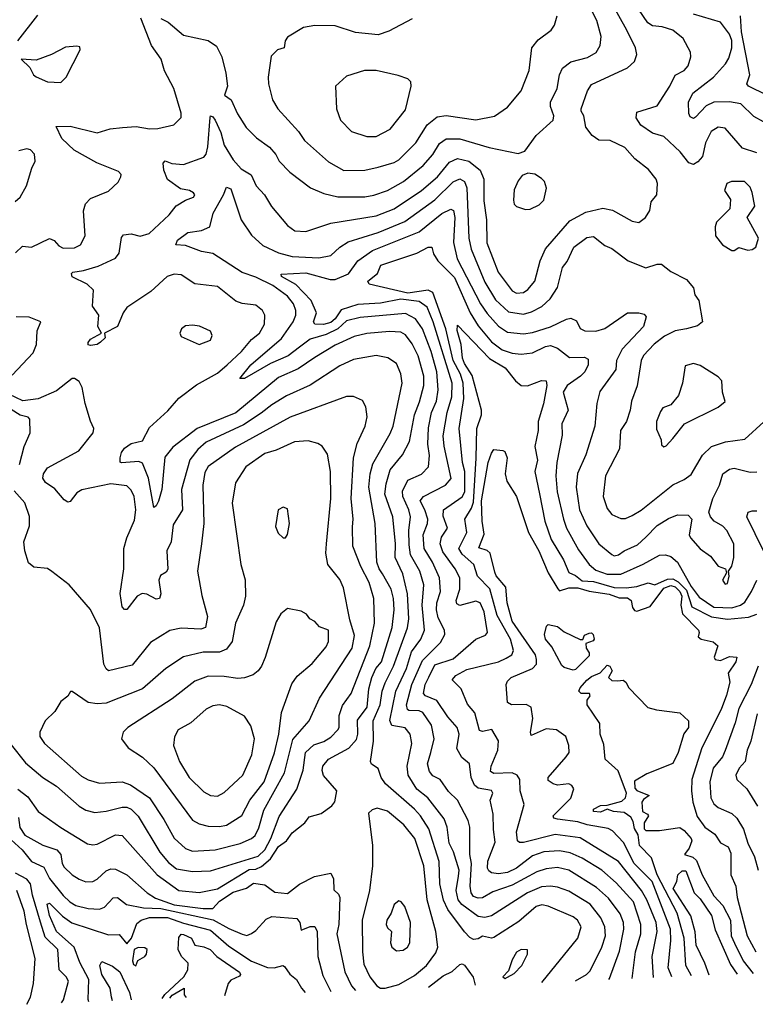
# Model space of a CAD drawing. Extents: x 1921360 to 2014538, y 768294 to 907744.
# Tile 75 of 256: x 1984623 to 1987868, y 768663 to 773009. Entities that reach past the tile are written whole.
import ezdxf

# ---------------------------------------------------------------- set-up
doc = ezdxf.new("R2010")
doc.units = 0

msp = doc.modelspace()

# ---------------------------------------------------------------- linework, layer by layer
at = {"layer": '0CON10XD'}
for points in [[(1986926.7, 768760.2), (1987085.4, 768955), (1987099.4, 769005), (1987084.6, 769035), (1987065, 769049.6), (1986955, 769096.7), (1986927.1, 769102.9), (1986901.5, 769095), (1986825, 769028.9), (1986715, 768958.8), (1986705, 768955.9), (1986665.4, 768964.6), (1986645, 768952.3), (1986625, 768949.1), (1986608.2, 768958.2), (1986585, 768983.5), (1986512.5, 769082.5), (1986492.5, 769122.5), (1986477.1, 769195), (1986473.3, 769293.3), (1986428.1, 769438.1), (1986391.8, 769495), (1986364.2, 769525), (1986237, 769637), (1986218.2, 769665), (1986204.6, 769704.6), (1986175, 769722.5), (1986170.5, 769735), (1986183.5, 769825), (1986182.9, 769915), (1986213.6, 769985), (1986222.5, 770045), (1986235, 770082.7), (1986272.7, 770155), (1986334.1, 770325), (1986339.5, 770365), (1986334.5, 770475), (1986312.6, 770562.6), (1986279, 770635), (1986280.3, 770695), (1986269.8, 770815), (1986233.8, 770915), (1986239.4, 770960.6), (1986257.4, 771022.6), (1986312.3, 771087.7), (1986343.1, 771146.9), (1986364, 771265), (1986387.1, 771322.9), (1986405.6, 771395), (1986405.9, 771435), (1986380.4, 771525), (1986355, 771578.8), (1986325, 771618.2), (1986305, 771629.7), (1986255, 771633.3), (1986155, 771624), (1986099, 771611), (1986015, 771572.2), (1985925, 771518), (1985851.7, 771468.3), (1985765, 771429.5), (1985576.9, 771273.1), (1985405.4, 771205), (1985298.1, 771121.9), (1985262.7, 771077.3), (1985250, 770935), (1985235, 770884), (1985225, 770862.9), (1985215, 770856.2), (1985191.6, 770985), (1985165, 771051.9), (1985148.3, 771058.3), (1985072.6, 771052.6), (1985066, 771056), (1985066.7, 771075), (1985072.1, 771097.9), (1985085, 771117.8), (1985115, 771137.8), (1985165, 771150.6), (1985195, 771208.4), (1985276.8, 771283.2), (1985325, 771337.8), (1985403, 771397), (1985495, 771449.2), (1985538.6, 771485), (1985601.4, 771545), (1985645, 771596.9), (1985680.4, 771625), (1985702.9, 771665), (1985704.5, 771705), (1985694.4, 771725), (1985665, 771748.9), (1985605, 771756.2), (1985576.6, 771766.6), (1985495, 771831.8), (1985395, 771843.5), (1985335, 771883.3), (1985305, 771885.4), (1985272.9, 771875), (1985201.6, 771808.4), (1985095, 771738.4), (1985078.9, 771715), (1985054.6, 771655), (1984996.7, 771625), (1985000.6, 771605), (1984980, 771585), (1984965, 771575.5), (1984935, 771571.4), (1984924.3, 771574.3), (1984924.2, 771584.2), (1984935, 771598.9), (1984983.3, 771625), (1984968.1, 771655), (1984972.5, 771705), (1984944, 771745), (1984948.1, 771815), (1984921.2, 771841.2), (1984855, 771874.5), (1984851.1, 771888.9), (1984857.5, 771895), (1984905, 771901.6), (1984969.7, 771920.3), (1985045, 771956.8), (1985062.3, 771977.7), (1985072.5, 772047.5), (1985080.9, 772059.1), (1985115, 772063.3), (1985155, 772053.3), (1985194.7, 772065.3), (1985282.3, 772147.7), (1985313, 772187), (1985355, 772212.5), (1985390, 772225), (1985396.2, 772235), (1985390, 772245), (1985372.5, 772255), (1985331.8, 772261.8), (1985275, 772303.1), (1985258.5, 772345), (1985255.8, 772375), (1985265, 772385.7), (1985293.8, 772373.8), (1985345, 772370.3), (1985435, 772401.2), (1985445, 772415.8), (1985452.3, 772447.7), (1985462.6, 772577.4), (1985465, 772583.8), (1985475, 772579.4), (1985485.2, 772565.1), (1985510.9, 772510.9), (1985525, 772454.6), (1985565, 772390), (1985600.5, 772350.5), (1985643.5, 772323.5), (1985666, 772276), (1985703.1, 772235), (1985733.8, 772183.8), (1985805, 772100), (1985837.4, 772077.4), (1985885, 772074.5), (1985995, 772110.9), (1986195, 772143), (1986275, 772173.5), (1986394.9, 772255.1), (1986466.4, 772315), (1986519.7, 772380.3), (1986555, 772395.8), (1986605, 772384.8), (1986655, 772344.5), (1986670.8, 772305), (1986670.8, 772209.2), (1986681.7, 772125), (1986684.5, 772024.5), (1986733.7, 771895), (1986795, 771811.8), (1986815, 771801.9), (1986845, 771804.2), (1986865, 771818), (1986896.2, 771855), (1986919, 771945), (1986942, 771998), (1987049.5, 772120.5), (1987120.6, 772159.4), (1987195, 772176.9), (1987238.4, 772168.4), (1987325, 772120), (1987355, 772113.3), (1987384.2, 772135.8), (1987403.4, 772166.6), (1987409.2, 772205), (1987434.4, 772235.6), (1987436.9, 772285), (1987430.6, 772305), (1987397.3, 772347.3), (1987337.5, 772395), (1987292.7, 772445), (1987228, 772475), (1987177.3, 772477.3), (1987148, 772498), (1987120, 772535), (1987112.5, 772585), (1987099.4, 772605), (1987099.5, 772615), (1987127.3, 772695), (1987145, 772723.3), (1987304.4, 772795.6), (1987335.9, 772824.1), (1987345.4, 772855.4), (1987339.6, 772885), (1987301.9, 772961.9), (1987175, 773189.7)], [(1985245, 773014.2), (1985277.2, 772997.2), (1985345, 772940.5), (1985455, 772917.3), (1985491.8, 772891.8), (1985514.7, 772845), (1985532.3, 772772.3), (1985540, 772715), (1985526, 772675), (1985555.2, 772655.3), (1985583.2, 772593.2), (1985622.6, 772532.6), (1985667.4, 772487.4), (1985725, 772445.5), (1985753.2, 772413.2), (1985768.2, 772385), (1985814.4, 772335), (1985906.3, 772266.3), (1985965, 772241.8), (1986026.4, 772226.4), (1986145, 772227.4), (1986185, 772233.7), (1986245, 772254.2), (1986316.9, 772295), (1986403.4, 772365), (1986445, 772414), (1986475, 772462.7), (1986505, 772482.6), (1986565, 772483), (1986694.2, 772445), (1986821.7, 772418.3), (1986850.9, 772429.1), (1986901.8, 772498.2), (1986976.9, 772565), (1986980, 772585), (1986965.3, 772625), (1986964.7, 772645.3), (1986994.7, 772705), (1987004.7, 772765), (1987017.7, 772795), (1987055, 772823.3), (1987127.6, 772842.4), (1987165.6, 772864.4), (1987184.6, 772895), (1987188.2, 772935), (1987168.8, 773005), (1987095, 773152.2)], [(1987875, 772421.2), (1987812.2, 772442.2), (1987735, 772529.6), (1987705, 772534.6), (1987674.1, 772515.9), (1987648.4, 772465), (1987635, 772405.6), (1987615, 772381.9), (1987595, 772370), (1987575, 772377.5), (1987537.5, 772425), (1987465, 772492.5), (1987415, 772507.7), (1987363.4, 772543.4), (1987343.1, 772575), (1987345, 772601.2), (1987435, 772629.1), (1987491.8, 772715), (1987515, 772764.5), (1987555, 772784.6), (1987572.3, 772805), (1987583.9, 772845), (1987582.7, 772865), (1987550.4, 772925), (1987505, 772961.8), (1987456.9, 772976.9), (1987415, 772982.2), (1987394.6, 772994.6), (1987353, 773055)], [(1984605, 771979.3), (1984635, 772008.6), (1984675, 772004.7), (1984755, 772042.9), (1984774.7, 772034.7), (1984795, 772010.8), (1984815, 772000.3), (1984865, 772001.3), (1984890.5, 772015), (1984911.8, 772055), (1984904.6, 772165), (1984913.4, 772196.6), (1984935, 772218.9), (1985015, 772251.9), (1985057.9, 772292.1), (1985069.2, 772315), (1985070.8, 772325), (1985058.5, 772338.5), (1984963.3, 772376.7), (1984862.5, 772432.5), (1984808.8, 772485), (1984783.3, 772536.7), (1984845, 772538.2), (1984965, 772508.9), (1985022.5, 772527.5), (1985076.7, 772533.3), (1985137.3, 772537.3), (1985195, 772527.5), (1985232.2, 772527.8), (1985303.3, 772545), (1985335, 772577.5), (1985335.4, 772595.4), (1985303.5, 772705), (1985262.3, 772782.3), (1985247.7, 772835), (1985204.1, 772895), (1985157.5, 773015)], [(1984614, 772915), (1984702.1, 773027.9)], [(1986355, 773012.5), (1986252.2, 772957.8), (1986205, 772941.6), (1986105, 772951.8), (1986015, 772981.5), (1985925, 772983.3), (1985875.5, 772974.5), (1985805, 772930.8), (1985794.6, 772915.4), (1985790, 772885), (1985760, 772875), (1985732.5, 772847.5), (1985718.5, 772755), (1985720.9, 772725), (1985738.2, 772655), (1985761.1, 772615), (1985852.5, 772515), (1985879.5, 772475), (1985985, 772381.5), (1986052.8, 772342.8)], [(1986052.8, 772342.8), (1986145, 772344.7), (1986205, 772357.1), (1986275, 772378.6), (1986295, 772390.3), (1986370.3, 772465), (1986420.8, 772545), (1986465, 772580.4), (1986505, 772586.5), (1986635, 772567.3), (1986717.5, 772582.5), (1986775, 772623.3), (1986835.3, 772694.7), (1986870, 772785), (1986882.1, 772885), (1986910.5, 772919.5), (1986967.2, 772962.8), (1986982.5, 772985), (1986994.1, 773025.9)], [(1987905, 772557.8), (1987861.9, 772581.9), (1987805, 772636.7), (1987755, 772645.9), (1987685, 772644.4), (1987650.9, 772629.1), (1987605, 772578.1), (1987595, 772572.5), (1987580.3, 772580.3), (1987574.4, 772594.4), (1987573.7, 772645), (1987593.1, 772685), (1987683.4, 772755), (1987736.3, 772813.7), (1987750.9, 772839.1), (1987764.2, 772885), (1987765, 772917.5), (1987755.2, 772945), (1987715, 772997.7), (1987595, 773032.4)], [(1987918.6, 772675), (1987837.8, 772715), (1987831.5, 772725), (1987843.8, 772765), (1987808.2, 772955), (1987803.8, 773025)], [(1984805, 772732), (1984827.5, 772755), (1984890, 772875), (1984888.3, 772888.3), (1984875, 772892.5), (1984825, 772887.5), (1984762.5, 772855), (1984695, 772830), (1984630, 772835), (1984667.1, 772797.1), (1984683.8, 772765), (1984695, 772756.7), (1984745, 772734), (1984805, 772732)], [(1986195, 772492.5), (1986257.5, 772525), (1986325, 772610.8), (1986350, 772715), (1986348.1, 772735), (1986335, 772748.1), (1986292.3, 772762.3), (1986195, 772784.4), (1986144.3, 772784.3), (1986065, 772759.2), (1986016, 772715), (1986020.8, 772615), (1986038.1, 772565), (1986086.7, 772515), (1986155, 772493.3), (1986195, 772492.5)], [(1984603.4, 772206.6), (1984624.2, 772225), (1984652.5, 772275), (1984675.9, 772354.1), (1984691.2, 772385), (1984688.8, 772415), (1984670, 772435), (1984655, 772439.2), (1984619.5, 772430.5)], [(1987075.7, 768766.6), (1987123.8, 768795), (1987139.1, 768810.9), (1987191.7, 768915), (1987207.4, 768965), (1987204.4, 769005), (1987186.5, 769045), (1987139.7, 769105), (1987045, 769162.9), (1986995, 769180.8), (1986965, 769184.8), (1986925, 769182.6), (1986864, 769156), (1986705, 769054.3), (1986675, 769047), (1986645, 769051.3), (1986573.7, 769103.7), (1986556.7, 769125), (1986549.1, 769165), (1986559.2, 769229.2), (1986561.1, 769255), (1986536.9, 769336.9), (1986518.4, 769375), (1986508.4, 769445), (1986495, 769482.7), (1986423.8, 769575), (1986375, 769612.6), (1986336.2, 769675), (1986332.4, 769715), (1986353.3, 769815), (1986345.6, 769855.6), (1986324, 769884), (1986265, 769894.1), (1986256.2, 769916.2), (1986283, 770045), (1986329.5, 770145), (1986351.3, 770218.7), (1986393, 770275), (1986408.9, 770315), (1986398.3, 770425), (1986405.2, 770515.2), (1986388.6, 770575), (1986346.7, 770646.7), (1986341, 770691), (1986339.9, 770755), (1986346.7, 770815), (1986339.7, 770845), (1986312.6, 770905), (1986311.5, 770928.5), (1986335, 770976.1), (1986395, 771003.1), (1986425.8, 771035), (1986430.7, 771085), (1986424, 771135), (1986427.2, 771207.2), (1986439, 771275), (1986461.3, 771325), (1986468.6, 771375), (1986462.9, 771455), (1986438.7, 771545), (1986400.3, 771645), (1986368.9, 771688.9), (1986325, 771711.3), (1986125, 771694.5), (1986065, 771679.2), (1986026.1, 771643.9), (1985975, 771619.6), (1985905, 771598.1), (1985857.1, 771562.9), (1985806.8, 771525), (1985728.9, 771491.1), (1985615, 771425.7), (1985594.5, 771424.5), (1985642.9, 771485), (1985778.5, 771601.5), (1985830, 771675), (1985841, 771705), (1985841.1, 771725), (1985830.9, 771755), (1985805, 771787.9), (1985739.6, 771835), (1985665, 771871.9), (1985605, 771893.2), (1985475, 771977.2), (1985425.3, 771985.3), (1985355, 772011.6), (1985311.4, 772015), (1985319.5, 772035), (1985365, 772068.8), (1985425, 772078.1), (1985461.1, 772095), (1985476.4, 772155), (1985522.7, 772235), (1985535, 772269.2), (1985555, 772262.5), (1985599.5, 772125), (1985645, 772058), (1985695, 772012.1), (1985765, 771980.4), (1985825, 771964), (1985942.2, 771957.8), (1985995, 771967.3), (1986035.5, 772005), (1986071.9, 772028.1), (1986205, 772069.5), (1986321.8, 772118.2), (1986455, 772213.4), (1986535, 772293.4), (1986565, 772306.1), (1986585.2, 772295), (1986596.1, 772266.1), (1986604.8, 772044.8), (1986614.3, 771995.7), (1986675, 771850.4), (1986722.7, 771772.7), (1986779.7, 771719.7), (1986845, 771709.8), (1986880.7, 771719.3), (1986927.1, 771742.9), (1986963.2, 771776.8), (1986995, 771826.9), (1987018.2, 771915), (1987038.8, 771941.2), (1987068, 772005), (1987125, 772048), (1987155, 772052.5), (1987205, 772011.9), (1987235, 771999.4), (1987308, 771945), (1987385, 771914), (1987435, 771930), (1987455, 771929.5), (1987495, 771897.1), (1987565, 771862.5), (1987595.3, 771825.3), (1987601.9, 771795), (1987619.5, 771769.5), (1987635.6, 771675), (1987612.9, 771657.1), (1987564.1, 771644.1), (1987515, 771634.8), (1987467.6, 771612.4), (1987422.8, 771577.2), (1987375, 771526.1), (1987364.2, 771505), (1987347.6, 771392.4), (1987322, 771325), (1987316.7, 771285), (1987300.8, 771235), (1987274.2, 771195), (1987268.5, 771115), (1987207.1, 770995), (1987196.7, 770905), (1987215, 770852), (1987234.7, 770824.7), (1987275, 770806.9), (1987295, 770806.9), (1987325, 770820.5), (1987365, 770844.6), (1987505, 770956.5), (1987555, 770978.9), (1987585, 771001.1), (1987635, 771086.5), (1987674.4, 771125), (1987736.2, 771145), (1987822.4, 771157.6), (1987905.4, 771234.6)], [(1986855, 772170.6), (1986875, 772172.9), (1986915, 772191.4), (1986935, 772212), (1986947.1, 772265), (1986938, 772295), (1986925, 772307.5), (1986895, 772326.9), (1986865, 772330.8), (1986839.7, 772320.3), (1986822.1, 772297.9), (1986805, 772257.5), (1986801.7, 772211.7), (1986804.6, 772194.6), (1986815, 772184.2), (1986855, 772170.6)], [(1987775, 771989.4), (1987795, 772003.8), (1987835, 771992), (1987855, 771993.8), (1987870, 772005), (1987882.5, 772045), (1987832.5, 772135), (1987865.6, 772185), (1987855, 772246.2), (1987845, 772269.2), (1987821.2, 772295), (1987763.3, 772295), (1987743.3, 772285), (1987731.8, 772255), (1987759.2, 772215), (1987756.4, 772173.6), (1987697.5, 772115), (1987691.1, 772095), (1987693.5, 772055), (1987724, 772015), (1987765, 771990), (1987775, 771989.4)], [(1987222.6, 768772.9), (1987225, 768776.7), (1987268.5, 768898.5), (1987288.9, 768995), (1987286.9, 769025), (1987272.3, 769062.3), (1987221.4, 769131.4), (1987168.4, 769178.4), (1987045, 769255.2), (1986995, 769266.7), (1986945, 769262), (1986905, 769248.7), (1986795, 769189.8), (1986710.6, 769159.4), (1986665, 769133.5), (1986645, 769131.5), (1986625, 769139.5), (1986615.2, 769155), (1986610.9, 769185), (1986616.1, 769285), (1986609.5, 769325), (1986609.1, 769445), (1986601, 769475), (1986553.8, 769563.8), (1986515, 769602.7), (1986478.7, 769655), (1986445, 769671.8), (1986430.6, 769690.6), (1986422.1, 769725), (1986436.7, 769775), (1986451.7, 769835), (1986440.3, 769895), (1986401.3, 769951.3), (1986385, 769959), (1986340.4, 769960.4), (1986333.3, 769965), (1986329.7, 769985), (1986352.4, 770075), (1986399.7, 770180.3), (1986479.2, 770260.8), (1986497.9, 770295), (1986497.5, 770315), (1986468.9, 770368.9), (1986461.6, 770405), (1986463, 770435), (1986480, 770485), (1986474.4, 770545), (1986444.1, 770614.1), (1986407.7, 770675), (1986402.8, 770735), (1986421.5, 770785), (1986423, 770805), (1986410.8, 770845), (1986389, 770885), (1986405, 770904.7), (1986502.1, 770955), (1986526.2, 770983.8), (1986495.9, 771125.9), (1986491.8, 771171.8), (1986508.4, 771275), (1986529.2, 771345), (1986530.2, 771405), (1986447.8, 771675), (1986420.5, 771740.5), (1986385, 771765.5), (1986305.1, 771774.9), (1986215, 771757.3), (1986115, 771751.9), (1986041.9, 771728.1), (1986015, 771688.1), (1985995, 771671.9), (1985963, 771663), (1985925, 771664.7), (1985919.6, 771675), (1985932.6, 771715), (1985909.5, 771769.5), (1985840.7, 771840.7), (1985777.9, 771875), (1985776.2, 771885), (1985885, 771891.1), (1985992.6, 771862.6), (1986015, 771862.8), (1986072.8, 771887.2), (1986115, 771944.1), (1986179.3, 771990.7), (1986385, 772072), (1986485, 772153.6), (1986525, 772173.1), (1986536.7, 772166.7), (1986543.3, 772135), (1986536.2, 772025), (1986553.1, 771953.1), (1986655.6, 771755), (1986685, 771711.4), (1986735, 771655.8), (1986775, 771629.4), (1986845, 771622.2), (1986885, 771628.3), (1986965, 771653.2), (1987035, 771687.3), (1987055, 771690.8), (1987079.2, 771679.2), (1987095.4, 771645.4), (1987115.6, 771635.6), (1987165, 771634.7), (1987205, 771645.4), (1987305, 771715.6), (1987355, 771714.4), (1987378.5, 771708.5), (1987387, 771697), (1987375.4, 771655), (1987281.7, 771555), (1987255.3, 771505), (1987252.5, 771465), (1987182.7, 771367.3), (1987168.8, 771315), (1987160, 771215), (1987121.4, 771088.6), (1987084.4, 771005.6), (1987078.1, 770945), (1987093.1, 770845), (1987124.8, 770774.8), (1987178.5, 770695), (1987235, 770648), (1987245, 770643.1), (1987265, 770646.6), (1987290, 770665), (1987348.3, 770691.7), (1987385.3, 770725), (1987435, 770775.8), (1987485, 770806.7), (1987525, 770824.2), (1987572.7, 770822.7), (1987588.8, 770805), (1987577.1, 770735), (1987581.8, 770721.8), (1987625, 770673.5), (1987670.7, 770640.7), (1987705, 770596.7), (1987737.5, 770585), (1987741.7, 770568.3), (1987723.3, 770535), (1987735, 770517.5), (1987745, 770520), (1987753.3, 770553.3), (1987750, 770575), (1987765, 770597.5), (1987773.1, 770635), (1987773.5, 770695), (1987743.1, 770755), (1987725, 770773.1), (1987687.5, 770795), (1987670.8, 770815), (1987663.8, 770835), (1987681.1, 770895), (1987710.8, 770955), (1987725, 771004.5), (1987755, 771025.3), (1987775, 771030), (1987845, 771012.5), (1987875, 771013.5)], [(1987325.7, 768777.3), (1987339.8, 768895), (1987363.8, 768975), (1987363.8, 769015), (1987331, 769115), (1987255, 769199.2), (1987190.9, 769255), (1987105, 769308.9), (1987051.6, 769331.6), (1987005, 769340.6), (1986935, 769335.8), (1986885, 769318.1), (1986814.1, 769265), (1986774.4, 769245), (1986735, 769239.5), (1986704.1, 769244.1), (1986692.1, 769252.1), (1986686.7, 769265), (1986687.6, 769295), (1986721.1, 769378.9), (1986712.6, 769435), (1986712.4, 769502.4), (1986698.9, 769565), (1986710.8, 769595), (1986705, 769606.7), (1986645, 769617.8), (1986629.9, 769629.9), (1986614.8, 769665), (1986607.1, 769725), (1986572.9, 769752.9), (1986551.7, 769791.7), (1986562.3, 769855), (1986552.7, 769885), (1986511.8, 769931.8), (1986463.8, 770003.8), (1986413.5, 770025), (1986405, 770034.4), (1986411.9, 770075), (1986427.4, 770107.4), (1986455, 770161), (1986535, 770188.4), (1986634.8, 770275.2), (1986678, 770292), (1986686.1, 770303.9), (1986672.1, 770395), (1986654.5, 770434.5), (1986635, 770442.6), (1986565, 770423.8), (1986551, 770431), (1986548.9, 770445), (1986564.7, 770495), (1986564.8, 770545), (1986543.9, 770585), (1986489.9, 770659.9), (1986477.8, 770695), (1986483.5, 770725), (1986510.2, 770765), (1986491.7, 770818.3), (1986492.7, 770845), (1986575, 770902.6), (1986587.2, 770925), (1986586.7, 771015), (1986575.9, 771055), (1986561.3, 771205), (1986582.7, 771337.3), (1986579.2, 771405), (1986568.4, 771445), (1986535.5, 771505), (1986502.5, 771645), (1986445.2, 771805), (1986425, 771815.4), (1986335, 771802.2), (1986165, 771840.8), (1986158.6, 771855), (1986200.9, 771889.1), (1986215.8, 771925), (1986375, 771978.4), (1986425, 772005.4), (1986441.2, 772005), (1986449.1, 771975), (1986467.7, 771945), (1986541.2, 771871.2), (1986610, 771715), (1986645, 771657.4), (1986705, 771587.2), (1986751.9, 771551.9), (1986795, 771537), (1986835, 771532), (1986885, 771538.4), (1986943.1, 771566.9), (1986965, 771570.3), (1986995, 771559.7), (1987048, 771518), (1987115, 771518.7), (1987131.2, 771511.2), (1987130.7, 771485), (1987116.6, 771455), (1987097.3, 771435), (1987038.1, 771395), (1987020.8, 771365), (1987042.8, 771285), (1987015.5, 771225), (1987016.6, 771175), (1986992.3, 771055), (1986988.3, 770995), (1986994.8, 770925), (1987022, 770805), (1987036.1, 770765), (1987088.9, 770668.9), (1987134.7, 770605), (1987165, 770579.2), (1987215, 770562.2), (1987275, 770561.2), (1987373.6, 770606.4), (1987445, 770645.3), (1987472.4, 770647.6), (1987495, 770639.8), (1987525, 770614.7), (1987585, 770506.8), (1987620.3, 770460.3), (1987685, 770416.4), (1987765, 770413), (1987803.3, 770425), (1987821.9, 770438.1), (1987852.1, 770485), (1987874.5, 770535)], [(1984590.1, 771439.9), (1984681.8, 771538.2), (1984697.3, 771575), (1984700, 771635), (1984715.6, 771675), (1984665, 771695.3), (1984607, 771697)], [(1985415, 771574.5), (1985464, 771595), (1985472, 771615), (1985464.2, 771634.2), (1985416, 771656), (1985385, 771661.1), (1985355, 771656.9), (1985336.2, 771645), (1985330, 771625), (1985335, 771610), (1985415, 771574.5)], [(1987419.3, 768781.3), (1987413, 768875), (1987435.4, 768985), (1987431.5, 769025), (1987390.2, 769125), (1987365.9, 769165.9), (1987265, 769293.1), (1987095, 769398.8), (1986985, 769412.9), (1986845, 769378), (1986827.9, 769377.9), (1986819.5, 769385), (1986814.1, 769425), (1986848.4, 769545), (1986830.8, 769605), (1986829.1, 769655), (1986817.1, 769675), (1986796, 769685), (1986715, 769682.2), (1986700.5, 769690.5), (1986703.2, 769715), (1986732.8, 769785), (1986735, 769825.8), (1986706.4, 769876.3), (1986665, 769866.7), (1986651.4, 769871.4), (1986630.3, 769950.3), (1986598.7, 769988.7), (1986570, 770055), (1986531.1, 770095), (1986546.4, 770115), (1986595, 770141.3), (1986735, 770174.8), (1986769.7, 770190.3), (1986793.9, 770206.1), (1986801.7, 770225), (1986788.6, 770275), (1986728.9, 770378.9), (1986697.4, 770497.4), (1986643.3, 770553.3), (1986626.8, 770605), (1986575, 770650.5), (1986560.6, 770675), (1986595.2, 770745), (1986586.5, 770805), (1986616.7, 770853.3), (1986625, 770879.4), (1986636.2, 771073.8), (1986639.8, 771205), (1986660.4, 771265), (1986660.6, 771285), (1986618.8, 771438.8), (1986585, 771491.9), (1986577, 771515), (1986570.5, 771575), (1986552.9, 771637.1), (1986555, 771660), (1986695, 771513.6), (1986765, 771471.8), (1986810.7, 771415), (1986835, 771394.6), (1986862.9, 771392.9), (1986925, 771416.4), (1986945.6, 771415), (1986948.4, 771395), (1986934, 771314), (1986910, 771235), (1986910.2, 771195), (1986895.3, 771125), (1986907.9, 771065), (1986895.2, 771015), (1986915.6, 770915.6), (1986939.4, 770795), (1986967.4, 770715), (1987022.1, 770625), (1987045, 770569.1), (1987075.7, 770555.7), (1987105, 770532.9), (1987155, 770529.5), (1987245, 770503), (1987299, 770501), (1987345, 770506.7), (1987395, 770523.6), (1987425, 770515.3), (1987480.4, 770539.6), (1987505, 770540.6), (1987528, 770528), (1987565, 770491.1), (1987587.9, 770417.9), (1987675, 770373.2), (1987745, 770362.8), (1987838.5, 770371.5), (1987874.8, 770385.1)], [(1984615, 769612.2), (1984658.9, 769578.9), (1984704.8, 769514.7), (1984805, 769444), (1984922, 769372), (1984945, 769367.1), (1984965, 769370.8), (1985045, 769410.8), (1985075, 769407.7), (1985229.5, 769235), (1985325, 769166.2), (1985415, 769156.2), (1985495, 769173.1), (1985635, 769259), (1985665, 769260.4), (1985689, 769271), (1985728.9, 769305), (1985765, 769359.4), (1985800.3, 769385), (1985825, 769420.5), (1985880.4, 769465), (1985899.5, 769490.5), (1985952.9, 769505), (1986000.3, 769539.7), (1986013.6, 769556.4), (1986022, 769605), (1985962.9, 769672.9), (1985956.9, 769695), (1985960.4, 769715), (1985985.6, 769745), (1986075, 769793.4), (1986108.4, 769831.6), (1986114.4, 769855.6), (1986112.7, 769917.3), (1986155.5, 769975), (1986162.7, 770055), (1986176.4, 770105), (1986194.5, 770145.5), (1986219.3, 770175), (1986265.7, 770325.7), (1986274.4, 770405), (1986272.2, 770455), (1986262.5, 770495), (1986223.4, 770563.4), (1986208.2, 770585), (1986199.1, 770615), (1986191, 770785), (1986162.9, 770945), (1986168.5, 771005), (1986181.6, 771048.4), (1986258.1, 771181.9), (1986270.5, 771215), (1986310.3, 771405), (1986305, 771446.2), (1986285, 771491.4), (1986247.1, 771517.1), (1986195, 771526.8), (1986095, 771509.7), (1986035, 771480.7), (1985904.1, 771395.9), (1985800.7, 771349.3), (1985735, 771309.5), (1985687.6, 771272.4), (1985609.6, 771220.4), (1985445.7, 771144.3), (1985408.1, 771111.9), (1985373.9, 771066.2), (1985336.7, 770935), (1985341.4, 770845), (1985299.9, 770780.1), (1985291.8, 770705), (1985272.2, 770665), (1985276.2, 770583.8), (1985269.1, 770570.9), (1985244.7, 770555.3), (1985236.4, 770535), (1985245.5, 770474.5), (1985240, 770455), (1985225, 770451.5), (1985183.5, 770473.5), (1985163.7, 770476.3), (1985141.5, 770465), (1985095, 770405.6), (1985085, 770405.7), (1985075, 770418), (1985065.8, 770475.8), (1985082.3, 770585), (1985081.9, 770675), (1985095, 770721.8), (1985129.6, 770799.6), (1985134.8, 770845), (1985128.2, 770905), (1985115, 770933.1), (1985095, 770951.1), (1985025, 770960), (1984896.4, 770933.6), (1984875, 770920.6), (1984845, 770883.1), (1984835, 770880), (1984819.5, 770889.5), (1984777.6, 770937.6), (1984736.5, 770966.5), (1984725.5, 770985), (1984727.3, 771005), (1984745, 771030.8), (1984884.3, 771105.7), (1984946.7, 771185), (1984950, 771205), (1984935, 771236.7), (1984911.2, 771315), (1984898.2, 771385), (1984885, 771411.9), (1984865, 771425.5), (1984855, 771424.5), (1984785, 771370.3), (1984705, 771336), (1984636.9, 771326.9), (1984575.4, 771355.4)], [(1987465, 771124), (1987475, 771127.5), (1987505, 771160), (1987555.4, 771224.6), (1987705, 771298.6), (1987735.6, 771324.4), (1987723.1, 771365), (1987720, 771415), (1987705, 771432.5), (1987625, 771482.9), (1987595, 771492), (1987558.3, 771481.7), (1987546.5, 771405), (1987529.8, 771350.2), (1987495, 771308.6), (1987460, 771295), (1987449.9, 771280.1), (1987432.7, 771235), (1987432.1, 771202.1), (1987452.5, 771155), (1987455, 771132.5), (1987465, 771124)], [(1984585, 769808.9), (1984648.5, 769728.5), (1984724.8, 769664.8), (1984785, 769625.7), (1984885, 769538), (1984915, 769519.6), (1984955, 769509.6), (1985005, 769515.3), (1985075, 769533.6), (1985095, 769532.9), (1985113.9, 769523.9), (1985145, 769493.6), (1985241.2, 769335), (1985279, 769289), (1985315, 769262), (1985385, 769250), (1985465, 769251.9), (1985675, 769317.8), (1985705, 769344.8), (1985731, 769395), (1985767.3, 769492.7), (1985845, 769612.5), (1985873.4, 769696.6), (1985884.3, 769775), (1985920.8, 769809.2), (1985965, 769823.9), (1985995, 769841.8), (1986027.1, 769875), (1986032.1, 769885), (1986032.3, 769937.7), (1986047.4, 769982.6), (1986084.7, 770035.3), (1986168.3, 770245), (1986188.1, 770345), (1986185.8, 770455), (1986165, 770524.3), (1986128.3, 770595), (1986093.3, 770685), (1986091.2, 770771.2), (1986094.3, 770805), (1986085.7, 770895), (1986095.8, 771075), (1986111.8, 771138.2), (1986147.7, 771215), (1986156.2, 771256.2), (1986150.7, 771300.7), (1986135, 771328), (1986096, 771346), (1986065, 771345.4), (1985815.7, 771254.3), (1985575, 771121.7), (1985455, 771036.1), (1985440.3, 771009.7), (1985431.2, 770955), (1985434.7, 770785.3), (1985424.6, 770695), (1985407.7, 770575), (1985426.9, 770466.9), (1985450.8, 770375), (1985443, 770327), (1985421.7, 770318.3), (1985335, 770323.5), (1985285, 770313.3), (1985200.5, 770259.5), (1985119.7, 770160.3), (1985015, 770135.5), (1985003.6, 770143.6), (1984994.2, 770164.2), (1984974.6, 770325), (1984935.9, 770405.9), (1984840.8, 770515), (1984765, 770573.6), (1984745, 770587.1), (1984685, 770592), (1984662.1, 770612.1), (1984645.9, 770664.1), (1984641.5, 770705), (1984665.4, 770775), (1984666.1, 770816.1), (1984645, 770876), (1984598.8, 770928.8)], [(1984622.1, 771045), (1984642.3, 771125), (1984669.1, 771185), (1984667.7, 771245), (1984660.6, 771255), (1984625, 771263.8), (1984585, 771288)], [(1985385, 769339.7), (1985485, 769344.8), (1985595, 769373), (1985645, 769395.3), (1985661, 769409), (1985677.6, 769442.4), (1985700.3, 769519.7), (1985791.3, 769685), (1985827.6, 769832.4), (1985899.7, 769915), (1985946.1, 770015), (1986089.8, 770235), (1986100.3, 770290.3), (1986079.7, 770359.7), (1986051.1, 770501.1), (1986035, 770537.5), (1985982.7, 770605), (1985972.9, 770655), (1985976.4, 770695), (1985995.3, 770895), (1985994.7, 771015.3), (1985980.7, 771090.7), (1985956.7, 771126.7), (1985938.7, 771138.7), (1985895, 771149.7), (1985835, 771145.8), (1985755, 771109.6), (1985705, 771094.1), (1985620, 771035), (1985574.6, 770965), (1985560.8, 770875), (1985598.5, 770605), (1985616.9, 770536.9), (1985618.8, 770465), (1985610, 770425), (1985575.4, 770345), (1985559.6, 770265), (1985535, 770230.4), (1985505, 770217.5), (1985432.2, 770217.8), (1985345, 770196.4), (1985267.5, 770145), (1985164.3, 770055.7), (1985005, 769993.1), (1984965, 769989.2), (1984924.7, 769994.7), (1984855, 770043.8), (1984846.7, 770043.3), (1984835, 770023.8), (1984805, 770000), (1984777.5, 769955), (1984735, 769914.5), (1984711.3, 769865), (1984711.8, 769845), (1984732.7, 769815), (1984895, 769670.3), (1984925, 769654.1), (1984975, 769638.9), (1985075, 769644.7), (1985111.8, 769631.8), (1985195.2, 769575.2), (1985258.7, 769478.7), (1985305, 769396.4), (1985355, 769350.6), (1985385, 769339.7)], [(1987500.6, 768784.8), (1987483.8, 768825), (1987495.9, 768945), (1987494.9, 768995), (1987413.4, 769205), (1987333.5, 769285), (1987287.2, 769377.2), (1987238.5, 769428.5), (1987219.1, 769439.1), (1987126, 769455), (1987085, 769468.5), (1986995, 769480), (1986979.4, 769485), (1986976.9, 769495), (1987055, 769573.5), (1987067.8, 769615), (1987058.9, 769628.9), (1987045, 769635.9), (1986995, 769631.2), (1986976, 769636), (1986955, 769650.8), (1986953.8, 769665), (1987034, 769755), (1987046.7, 769775), (1987046.2, 769805), (1987031.8, 769845), (1986991.2, 769875), (1986945, 769879.3), (1986879.5, 769849.5), (1986876.1, 769865), (1986887.1, 769925), (1986879.2, 769975), (1986857.1, 769987.1), (1986792.5, 769985), (1986775.2, 769995.2), (1986768.9, 770075), (1986775, 770089.2), (1986791.4, 770105), (1986885, 770145.3), (1986902.4, 770165), (1986903.3, 770185), (1986898.2, 770205), (1986796.1, 770355), (1986773, 770435), (1986768.4, 770505), (1986724.8, 770555), (1986719, 770571), (1986698.1, 770655), (1986685, 770666.3), (1986648.6, 770678.6), (1986672.4, 770737.6), (1986663.7, 770795), (1986661, 770885), (1986689.5, 771055), (1986705, 771095.8), (1986715, 771112), (1986755, 771107.5), (1986763.3, 771103.3), (1986772.9, 771075), (1986765.3, 771005), (1986771.8, 770971.8), (1986815.4, 770905), (1986868.3, 770745), (1986912.6, 770665), (1986955, 770567.3), (1986996.6, 770496.6), (1987005, 770488.2), (1987045, 770502.1), (1987085, 770501.6), (1987135, 770486.6), (1987224, 770474), (1987267.6, 770457.6), (1987305, 770456.9), (1987320.5, 770445), (1987326.6, 770415), (1987335, 770400.7), (1987345, 770399), (1987405, 770419.4), (1987465, 770499.7), (1987495, 770511.5), (1987515, 770505.5), (1987535, 770485.7), (1987544.7, 770465), (1987539.3, 770425), (1987546.8, 770386.8), (1987617.3, 770315), (1987621.1, 770305), (1987615.8, 770285), (1987628.8, 770275), (1987683.1, 770263.1), (1987702.9, 770245), (1987687, 770195), (1987692, 770185), (1987715, 770180.5), (1987755, 770197.8), (1987786.9, 770195), (1987782.7, 770175), (1987748.4, 770125), (1987755.3, 770085), (1987741.6, 770028.4), (1987717.2, 769965), (1987632.4, 769795), (1987588.6, 769655), (1987586.6, 769605), (1987592.8, 769555), (1987611.6, 769491.6), (1987645, 769445.3), (1987690.4, 769415), (1987715, 769376.7), (1987748.8, 769358.8), (1987760.7, 769330.7), (1987759.7, 769235), (1987782.4, 769185), (1987788.8, 769135), (1987832.3, 768965), (1987870, 768895)], [(1985795, 770722.5), (1985803.9, 770736.1), (1985813.8, 770785), (1985805, 770850), (1985785, 770857.5), (1985763.3, 770845), (1985751.7, 770771.7), (1985763.2, 770743.2), (1985785, 770722.5), (1985795, 770722.5)], [(1987904.6, 770665), (1987831.5, 770815), (1987836.7, 770835), (1987855, 770841.9), (1987875, 770840.9)], [(1985505, 769448.3), (1985535, 769453.6), (1985602.8, 769497.2), (1985638.1, 769565), (1985702, 769645), (1985746.6, 769773.4), (1985765.7, 769855.7), (1985778.6, 769951.4), (1985823, 770077), (1985847.7, 770112.3), (1985912.9, 770167.1), (1985975, 770241.1), (1985984.6, 770265), (1985986, 770315), (1985945, 770328.6), (1985925, 770353.3), (1985902.5, 770365), (1985887.5, 770385), (1985865, 770398), (1985805, 770410), (1985775, 770386.2), (1985755, 770351.2), (1985705.5, 770194.5), (1985689.4, 770155), (1985674.3, 770135), (1985652.6, 770117.4), (1985615, 770103.8), (1985585, 770101.5), (1985525, 770109.5), (1985455, 770112.1), (1985395, 770089.1), (1985295, 770010.9), (1985099.4, 769885), (1985079.4, 769865), (1985072.5, 769835), (1985100.8, 769795), (1985165, 769754.5), (1985215, 769707.5), (1985385, 769476.8), (1985415, 769460), (1985455, 769450), (1985505, 769448.3)], [(1987065, 770138.1), (1987025, 770150), (1987015, 770159.2), (1986970.8, 770240.8), (1986942.7, 770275), (1986938.6, 770295), (1986947.5, 770332.5), (1986955, 770340), (1986995, 770331.1), (1987025, 770307.8), (1987095, 770273.3), (1987106.7, 770273.3), (1987115, 770292.5), (1987135, 770301.2), (1987145, 770303.3), (1987153.3, 770295), (1987157.5, 770275), (1987153, 770267), (1987120, 770255), (1987122.5, 770235), (1987135.7, 770215), (1987135, 770201.2), (1987075, 770141.1), (1987065, 770138.1)], [(1987586.7, 768788.5), (1987562, 768835), (1987554.9, 768955), (1987523.7, 769065), (1987435.7, 769235), (1987410.3, 769310.3), (1987357.9, 769365), (1987351.9, 769411.9), (1987335, 769440), (1987330.2, 769470.2), (1987319.7, 769489.7), (1987290.5, 769510.5), (1987242.5, 769515), (1987215, 769524.3), (1987185, 769511.2), (1987154.6, 769515), (1987154.6, 769525), (1987185, 769541.5), (1987215, 769542.5), (1987280, 769560), (1987295.7, 769574.3), (1987300.8, 769595), (1987263.2, 769693.2), (1987205.7, 769745.7), (1987200.5, 769810.5), (1987184.4, 769855), (1987182.4, 769902.4), (1987126.5, 769985), (1987127.1, 770005), (1987140, 770025), (1987137.5, 770035), (1987100, 770035), (1987089.2, 770045), (1987095, 770060.8), (1987125, 770094.2), (1987145, 770110), (1987183.3, 770126.7), (1987215, 770160), (1987226.7, 770155), (1987236.7, 770135), (1987220, 770105), (1987235, 770092.5), (1987261.7, 770091.7), (1987285, 770093.3), (1987296.7, 770085), (1987310.5, 770060.5), (1987394, 769974), (1987432.3, 769962.3), (1987535, 769950), (1987573.8, 769913.8), (1987573.3, 769885), (1987553.4, 769856.6), (1987528.7, 769775), (1987505, 769725.7), (1987390, 769680), (1987335, 769647.5), (1987337, 769617), (1987346.4, 769606.4), (1987400, 769585), (1987375, 769567.5), (1987367.5, 769555), (1987370, 769515), (1987393, 769503), (1987396.7, 769495), (1987377.5, 769465), (1987378.3, 769438.3), (1987385, 769430), (1987445, 769430), (1987535, 769443.3), (1987555, 769430), (1987585, 769395.6), (1987587.7, 769385), (1987577.1, 769352.9), (1987556.7, 769325), (1987592.2, 769312.2), (1987608.8, 769298.8), (1987634.2, 769235), (1987685, 769141.8), (1987725, 769099.5), (1987759.1, 769035), (1987762.5, 768965), (1987776.7, 768933.3), (1987815.2, 768855), (1987859.6, 768800.1)], [(1987881.5, 770155), (1987849.5, 770075), (1987795, 769968.2), (1987780, 769905), (1987736.1, 769783.9), (1987723.1, 769755), (1987683, 769705), (1987667.3, 769645), (1987672.5, 769575), (1987685, 769548.8), (1987705, 769531.4), (1987765, 769505.9), (1987786.5, 769485), (1987815.9, 769435.9), (1987835.8, 769375), (1987864.7, 769315), (1987880.5, 769255)], [(1985495, 769582.7), (1985525, 769598.5), (1985607.5, 769675), (1985646.3, 769763.7), (1985658.2, 769835), (1985643.1, 769893.1), (1985614.7, 769934.7), (1985537.3, 769977.3), (1985505, 769984.5), (1985475, 769981.1), (1985445, 769965.5), (1985378.5, 769905), (1985321.4, 769875), (1985306.2, 769843.8), (1985301.6, 769805), (1985327.8, 769735), (1985371.1, 769665), (1985435, 769600.8), (1985465, 769584.5), (1985495, 769582.7)], [(1987876.9, 769945), (1987848.4, 769825), (1987831.9, 769785), (1987823.3, 769735), (1987797.9, 769705), (1987782.5, 769675), (1987786.5, 769655), (1987831.2, 769615), (1987878, 769538)], [(1986235, 768734.1), (1986295, 768750.8), (1986365, 768790.5), (1986417.6, 768835), (1986458.8, 768891.2), (1986467.6, 768915), (1986458.9, 768985), (1986420.6, 769125), (1986405.2, 769275), (1986365.8, 769395), (1986317.1, 769455), (1986245, 769516.1), (1986200.4, 769529.6), (1986177.8, 769522.2), (1986162.3, 769507.7), (1986180, 769365), (1986178.9, 769275), (1986165.8, 769165), (1986133.1, 769035), (1986134.7, 768895.3), (1986140.5, 768840.5), (1986167.2, 768785), (1986198.5, 768745), (1986215, 768735.4), (1986235, 768734.1)], [(1984617.5, 769487.5), (1984623.7, 769443.7), (1984645, 769410), (1984725, 769366), (1984786.9, 769345), (1984804.7, 769325), (1984810.8, 769285), (1984819.3, 769269.3), (1984853.6, 769235), (1984885, 769215.4), (1984915, 769203.9), (1984945, 769205.4), (1984965, 769215.4), (1985005, 769252.8), (1985025, 769260.6), (1985045, 769259.4), (1985095, 769235.4), (1985185, 769154.7), (1985222, 769132), (1985305, 769102.2), (1985433, 769087), (1985475, 769086.5), (1985505, 769118.5), (1985565, 769158.3), (1985623.5, 769176.5), (1985655, 769198.1), (1985705, 769190.8), (1985748.4, 769158.4), (1985805, 769153.2), (1985856.8, 769193.2), (1985922.9, 769227.1), (1985995, 769242), (1986007.6, 769217.6), (1986008.5, 769168.5), (1986029.4, 769149.4), (1986035.3, 769135), (1986030.6, 769015), (1986022, 768975), (1986057.3, 768807.3), (1986087.1, 768745), (1986103.9, 768725.1)], [(1984585, 769388.6), (1984634.1, 769345), (1984675, 769293.9), (1984729.1, 769269.1), (1984755, 769219.2), (1984814.2, 769144.2), (1984844.2, 769115), (1984870.1, 769100.1), (1984925, 769085.7), (1984975, 769082.9), (1984997.2, 769092.8), (1985035, 769133.9), (1985055, 769135.3), (1985094, 769104), (1985168.8, 769088.8), (1985245, 769085.7), (1985476.7, 769036.7), (1985545, 768997.4), (1985605, 768973.1), (1985625, 768967.8), (1985645, 768975.6), (1985665, 768989.2), (1985710.1, 769039.9), (1985735, 769050.5), (1985845, 769042.3), (1985858.4, 769025), (1985865, 768990), (1985905, 769006.4), (1985925, 769007.1), (1985935.4, 768985), (1985938.2, 768875), (1985960.5, 768790.5), (1985995.7, 768720.5)], [(1984807, 768670), (1984816.6, 768683.4), (1984838, 768765), (1984827.9, 768785), (1984796.5, 768815), (1984790.5, 768905), (1984735, 768959.2), (1984715, 769025.9), (1984678.7, 769145), (1984671.1, 769195), (1984655, 769216.4), (1984605, 769241.8)], [(1987664.3, 768791.8), (1987646.2, 768845), (1987606.9, 768925), (1987603.7, 768983.7), (1987583.6, 769053.6), (1987506.5, 769175), (1987521.6, 769205), (1987526.8, 769235), (1987545, 769252.5), (1987562.1, 769252.1), (1987599.3, 769155), (1987625, 769128.7), (1987675.6, 769055.6), (1987691.4, 768991.4), (1987759.5, 768839.5), (1987788.9, 768797.1)], [(1984654.5, 768663.5), (1984671.2, 768695), (1984683.5, 768755), (1984690.7, 768865), (1984652.8, 769015), (1984642.4, 769075), (1984610.5, 769165)], [(1984927.7, 768675.1), (1984925.2, 768685), (1984927.3, 768772.7), (1984888.5, 768848.5), (1984862.8, 768915), (1984785, 768985.3), (1984753.7, 769055), (1984744.2, 769105), (1984755, 769109.5), (1984812, 769052), (1984853.2, 769023.2), (1985015, 768970.3), (1985061.7, 768971.7), (1985095, 768930.8), (1985115.4, 768955), (1985139.6, 769020.4), (1985158.2, 769035), (1985195, 769046.5), (1985275, 769046.4), (1985345, 769021.1), (1985465, 768990.6), (1985545, 768920.2), (1985645, 768853.4), (1985716.3, 768826.3), (1985745.7, 768824.3), (1985784.5, 768834.5), (1985790.7, 768830.7), (1985815, 768796.7), (1985843.5, 768773.5), (1985866.8, 768735), (1985882.2, 768715.6)], [(1986285, 768899.4), (1986315, 768901.8), (1986334.4, 768915), (1986343.5, 768935), (1986346.8, 769025), (1986321.9, 769095), (1986306.3, 769116.3), (1986295, 769120.8), (1986275, 769103.8), (1986262.2, 769065), (1986243.3, 769035), (1986239.8, 769015), (1986245, 769000.9), (1986262.9, 768985), (1986258.2, 768935), (1986265, 768916), (1986285, 768899.4)], [(1985250.8, 768688.8), (1985263.1, 768706.9), (1985347.7, 768785), (1985365.2, 768815), (1985366.6, 768845), (1985336.2, 768875), (1985322.5, 768905), (1985325, 768958.1), (1985335, 768973.3), (1985345, 768971.4), (1985380.5, 768955), (1985395, 768924.6), (1985435, 768917.5), (1985463.3, 768905), (1985492.7, 768875), (1985592.4, 768805), (1985596.9, 768795), (1985591.9, 768788.1), (1985555, 768770.4), (1985542.7, 768755), (1985526.4, 768700.5)], [(1985135, 768833.3), (1985143.6, 768856.4), (1985175, 768873.9), (1985182.4, 768885), (1985185.7, 768905), (1985175, 768912.9), (1985146, 768914), (1985127.8, 768905), (1985120.5, 768855), (1985125, 768838.8), (1985135, 768833.3)], [(1986765, 768777.5), (1986775, 768783.3), (1986805, 768800), (1986838.6, 768835), (1986863.8, 768885), (1986863.3, 768903.3), (1986835.7, 768905.7), (1986815, 768894), (1986795, 768860), (1986778.8, 768811.2), (1986754, 768785), (1986765, 768777.5)], [(1985032.6, 768679.5), (1985027.3, 768695), (1985022.5, 768735), (1984984.8, 768795), (1984976.1, 768835), (1984985, 768853.1), (1985031.9, 768831.9), (1985065, 768806.9), (1985106.6, 768715), (1985114.5, 768683)], [(1986427, 768738.8), (1986491.5, 768788.5), (1986531.4, 768808.6), (1986565, 768838.9), (1986575, 768841.9), (1986585, 768835.7), (1986623.1, 768783.1), (1986632.2, 768747.6)], [(1985285.4, 768690.3), (1985295, 768703.2), (1985348.1, 768735), (1985348.5, 768705), (1985357.1, 768693.3)]]:
    msp.add_lwpolyline(points, dxfattribs=at)

doc.saveas('drawing.dxf')
